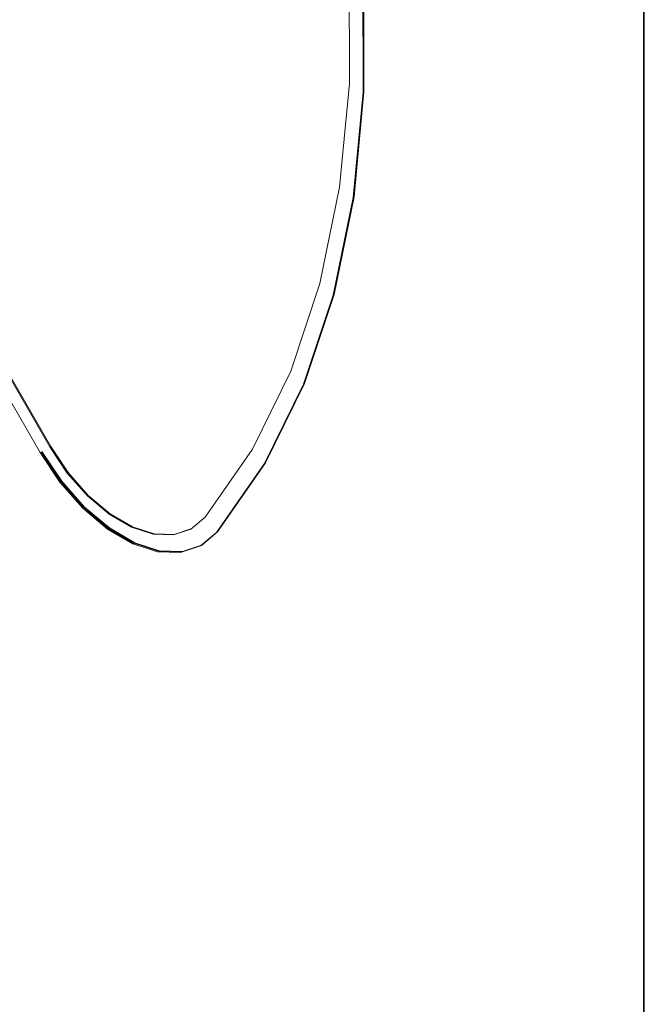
# Paper-space layout '3' of a CAD drawing. Header units: inches. Extents: x 1 to 109, y 1 to 85.
# Tile 23 of 44: x 83.994 to 84.478, y 25.704 to 26.467. Entities that reach past the tile are written whole.
import ezdxf

# ---------------------------------------------------------------- set-up
doc = ezdxf.new("R2010")
doc.units = ezdxf.units.IN
doc.header["$MEASUREMENT"] = 0

psp = doc.layouts.new('3')

# ---------------------------------------------------------------- linework, layer by layer
at = {"color": 7, "linetype": 'Continuous', "lineweight": 15, "ltscale": 5}
for p, q in [((84.47769, 26.55864), (84.4777, 25.57879)), ((84.4784, 26.55905), (84.47841, 25.5792)), ((83.83099, 26.46007), (84.01829, 26.1361)), ((83.82279, 26.45531), (84.0101, 26.13134)), ((83.83028, 26.45966), (84.01759, 26.13569)), ((84.13573, 26.0597), (84.14752, 26.06977)), ((84.13502, 26.05929), (84.13573, 26.0597))]:
    psp.add_line(p, q, dxfattribs=at)
at = {"color": 7, "linetype": 'Continuous', "lineweight": 15, "ltscale": 5, "flags": 128}
for points in [[(84.1379, 26.08114), (84.17457, 26.13384), (84.20437, 26.1945), (84.227, 26.26246), (84.24219, 26.337), (84.24979, 26.4173), (84.24971, 26.50248), (84.24196, 26.59162), (84.22661, 26.68374), (84.20384, 26.77786), (84.1739, 26.87295), (84.1371, 26.96796)], [(84.14682, 26.06936), (84.18403, 26.12284), (84.21428, 26.18441), (84.23725, 26.2534), (84.25267, 26.32906), (84.26038, 26.41056), (84.2603, 26.49701), (84.25243, 26.58749), (84.23686, 26.681), (84.21375, 26.77653), (84.18335, 26.87304), (84.146, 26.96948)], [(84.14752, 26.06977), (84.18474, 26.12325), (84.21499, 26.18482), (84.23795, 26.25381), (84.25337, 26.32946), (84.26109, 26.41096), (84.26101, 26.49742), (84.25314, 26.5879), (84.23756, 26.68141), (84.21445, 26.77694), (84.18406, 26.87345), (84.14671, 26.96989)], [(84.14752, 26.06977), (84.18474, 26.12325), (84.21499, 26.18482), (84.23795, 26.25381), (84.25337, 26.32946), (84.26109, 26.41096), (84.26101, 26.49742), (84.25314, 26.5879), (84.23756, 26.68141), (84.21445, 26.77694), (84.18406, 26.87345), (84.14671, 26.96989)], [(84.0108, 26.13175), (84.02617, 26.10873), (84.04387, 26.08865), (84.06301, 26.07248), (84.08267, 26.06103), (84.10185, 26.05487), (84.11963, 26.0543), (84.1351, 26.05935), (84.14752, 26.06977)], [(84.01151, 26.13216), (84.02688, 26.10914), (84.04457, 26.08905), (84.06372, 26.07289), (84.08337, 26.06144), (84.10256, 26.05528), (84.12033, 26.05471), (84.13581, 26.05976), (84.13644, 26.06011)], [(84.01759, 26.13569), (84.03111, 26.11543), (84.04668, 26.09775), (84.06353, 26.08353), (84.08083, 26.07345), (84.09771, 26.06803), (84.11335, 26.06753), (84.12697, 26.07197), (84.1379, 26.08114)], [(84.01829, 26.1361), (84.03182, 26.11584), (84.04739, 26.09816), (84.06424, 26.08393), (84.08154, 26.07386), (84.09842, 26.06844), (84.11406, 26.06794), (84.12768, 26.07238), (84.12823, 26.07269)], [(84.0101, 26.13134), (84.02546, 26.10833), (84.04316, 26.08824), (84.06231, 26.07207), (84.08196, 26.06062), (84.10115, 26.05446), (84.11892, 26.05389), (84.1344, 26.05894), (84.14682, 26.06936)]]:
    psp.add_lwpolyline(points, dxfattribs=at)

doc.saveas('drawing.dxf')
